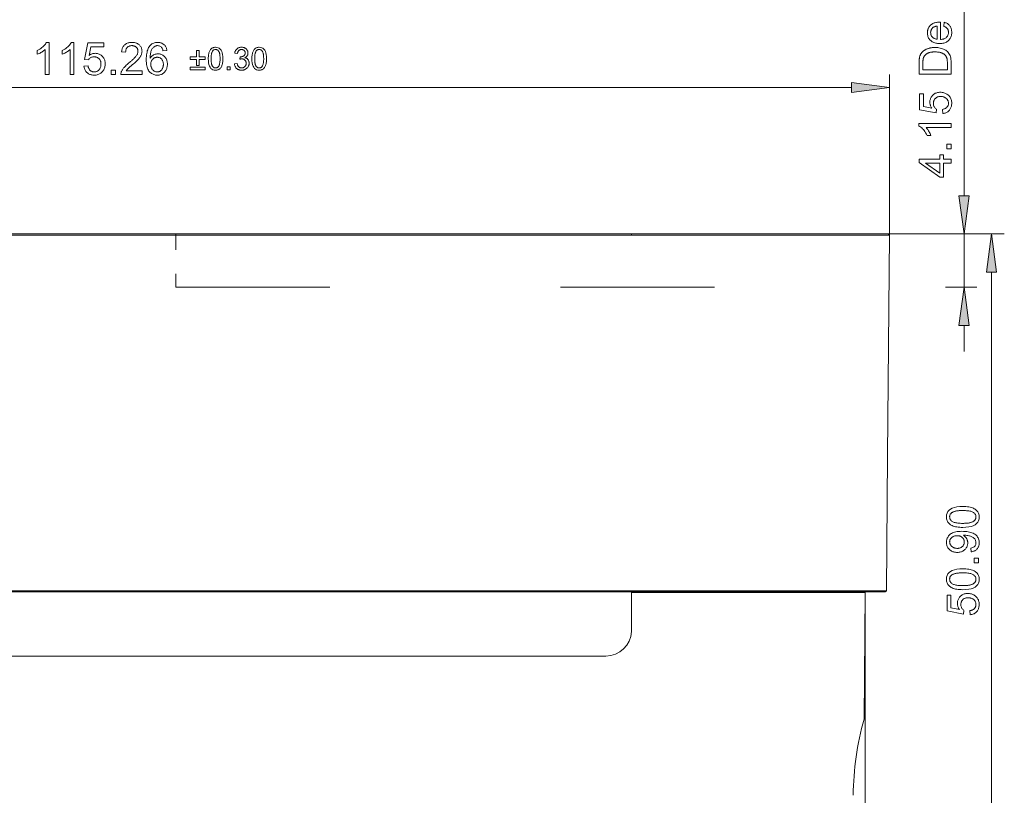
# Model space of a CAD drawing. Extents: x 0 to 841, y 0 to 594.
# Tile 18 of 88: x 299 to 376, y 445 to 505. Entities that reach past the tile are written whole.
import ezdxf

# ---------------------------------------------------------------- set-up
doc = ezdxf.new("R2010")
doc.units = 0
doc.linetypes.add('DASHSPACE', pattern=[30, 12, -18])

msp = doc.modelspace()

# ---------------------------------------------------------------- linework, layer by layer
at = {"color": 7, "lineweight": 13}
for p, q in [((372.884, 491.544), (372.884, 527.348)), ((254.789, 499.986), (364.104, 499.986)), ((346.979, 488.569), (271.946, 488.569)), ((346.979, 488.469), (271.946, 488.469)), ((344.267, 488.569), (322.025, 488.569)), ((375.025, 440.644), (375.025, 485.595)), ((346.967, 460.768), (271.946, 460.768)), ((346.966, 460.669), (271.946, 460.669)), ((365.185, 460.619), (365.185, 328.853)), ((344.967, 455.669), (273.946, 455.669))]:
    msp.add_line(p, q, dxfattribs=at)
at = {"color": 7, "lineweight": 13, "ltscale": 0.312933}
msp.add_line((367.078, 488.469), (367.078, 500.986), dxfattribs=at)
at = {"color": 7, "lineweight": 13, "ltscale": 0.497148}
msp.add_line((301.502, 488.569), (321.388, 488.569), dxfattribs=at)
at = {"color": 7, "lineweight": 13, "ltscale": 0.4413}
msp.add_line((302.62, 488.569), (320.272, 488.569), dxfattribs=at)
at = {"color": 7, "linetype": 'DASHSPACE', "lineweight": 13, "ltscale": 0.10375}
msp.add_line((311.446, 488.569), (311.446, 484.419), dxfattribs=at)
at = {"color": 7, "lineweight": 13, "ltscale": 0.432831}
msp.add_line((334.503, 488.569), (317.189, 488.569), dxfattribs=at)
at = {"color": 7, "lineweight": 13, "ltscale": 0.499994}
msp.add_line((366.979, 488.569), (346.979, 488.569), dxfattribs=at)
at = {"color": 7, "lineweight": 13, "ltscale": 0.002512}
msp.add_line((346.979, 488.469), (346.979, 488.569), dxfattribs=at)
at = {"color": 7, "lineweight": 13, "ltscale": 0.429677}
msp.add_line((367.078, 488.469), (366.928, 471.283), dxfattribs=at)
at = {"color": 7, "lineweight": 13, "ltscale": 0.003526}
msp.add_line((367.078, 488.47), (366.979, 488.57), dxfattribs=at)
at = {"color": 7, "lineweight": 13, "ltscale": 0.003537}
msp.add_line((367.078, 488.469), (366.979, 488.57), dxfattribs=at)
at = {"color": 7, "lineweight": 13, "ltscale": 0.226153}
msp.add_line((366.979, 488.569), (376.025, 488.569), dxfattribs=at)
at = {"color": 7, "lineweight": 13, "ltscale": 0.172624}
msp.add_line((366.979, 488.569), (373.884, 488.569), dxfattribs=at)
at = {"color": 7, "lineweight": 13, "ltscale": 0.000259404}
msp.add_line((367.07, 488.469), (367.08, 488.469), dxfattribs=at)
at = {"color": 7, "lineweight": 13, "ltscale": 0.10375}
msp.add_line((372.884, 484.419), (372.884, 488.569), dxfattribs=at)
at = {"color": 7, "linetype": 'DASHSPACE', "lineweight": 13}
msp.add_line((311.446, 484.419), (372.027, 484.419), dxfattribs=at)
at = {"color": 7, "lineweight": 13, "ltscale": 0.046407}
msp.add_line((372.027, 484.419), (373.884, 484.419), dxfattribs=at)
at = {"color": 7, "lineweight": 13, "ltscale": 0.050642}
msp.add_line((372.884, 479.419), (372.884, 481.445), dxfattribs=at)
at = {"color": 7, "lineweight": 13, "ltscale": 0.262918}
msp.add_line((366.836, 460.766), (366.928, 471.283), dxfattribs=at)
at = {"color": 7, "lineweight": 13, "ltscale": 0.002464}
msp.add_line((346.966, 460.67), (346.967, 460.768), dxfattribs=at)
at = {"color": 7, "lineweight": 13, "ltscale": 0.494276}
msp.add_line((346.966, 460.669), (366.737, 460.669), dxfattribs=at)
at = {"color": 7, "lineweight": 13, "ltscale": 0.455458}
msp.add_line((365.185, 460.619), (346.967, 460.619), dxfattribs=at)
at = {"color": 7, "lineweight": 13, "ltscale": 0.07375}
msp.add_line((346.967, 460.619), (346.967, 457.669), dxfattribs=at)
at = {"color": 7, "lineweight": 13, "ltscale": 0.001252}
msp.add_line((348.117, 460.669), (348.117, 460.619), dxfattribs=at)
at = {"color": 7, "lineweight": 13, "ltscale": 0.00125}
for p, q in [((350.37, 460.619), (350.37, 460.669)), ((364.035, 460.669), (364.035, 460.619))]:
    msp.add_line(p, q, dxfattribs=at)
at = {"color": 7, "lineweight": 13, "ltscale": 0.246553}
msp.add_line((365.185, 460.619), (365.099, 450.758), dxfattribs=at)
at = {"color": 7, "lineweight": 13, "ltscale": 0.003474}
msp.add_line((366.737, 460.669), (366.836, 460.766), dxfattribs=at)
at = {"color": 7, "lineweight": 13, "ltscale": 0.001861}
msp.add_line((346.965, 457.595), (346.967, 457.669), dxfattribs=at)
at = {"color": 7, "lineweight": 13}
for points in [[(371.057, 505.08), (371.057, 503.724), (371.115, 503.729), (371.171, 503.737), (371.224, 503.748), (371.274, 503.761), (371.321, 503.776), (371.366, 503.795), (371.407, 503.816), (371.446, 503.84), (371.482, 503.866), (371.515, 503.896), (371.546, 503.927), (371.572, 503.96), (371.596, 503.994), (371.617, 504.03), (371.634, 504.067), (371.649, 504.106), (371.66, 504.146), (371.668, 504.188), (371.672, 504.232), (371.674, 504.277), (371.673, 504.311), (371.67, 504.345), (371.666, 504.377), (371.659, 504.408), (371.651, 504.438), (371.641, 504.467), (371.628, 504.495), (371.615, 504.522), (371.599, 504.547), (371.581, 504.572), (371.561, 504.595), (371.54, 504.617), (371.517, 504.638), (371.492, 504.658), (371.464, 504.677), (371.435, 504.695), (371.405, 504.711), (371.372, 504.727), (371.337, 504.741), (371.301, 504.754), (371.34, 505.07), (371.395, 505.053), (371.448, 505.034), (371.498, 505.012), (371.545, 504.988), (371.59, 504.961), (371.632, 504.932), (371.672, 504.9), (371.709, 504.865), (371.743, 504.828), (371.775, 504.788), (371.803, 504.746), (371.829, 504.702), (371.852, 504.656), (371.872, 504.608), (371.888, 504.558), (371.902, 504.506), (371.913, 504.452), (371.92, 504.395), (371.925, 504.337), (371.926, 504.277), (371.924, 504.197), (371.916, 504.121), (371.904, 504.048), (371.886, 503.979), (371.864, 503.914), (371.836, 503.852), (371.804, 503.793), (371.766, 503.739), (371.724, 503.687), (371.677, 503.64), (371.625, 503.596), (371.569, 503.557), (371.51, 503.523), (371.447, 503.493), (371.381, 503.468), (371.311, 503.447), (371.237, 503.431), (371.159, 503.42), (371.078, 503.413), (370.994, 503.41), (370.91, 503.413), (370.829, 503.419), (370.751, 503.43), (370.677, 503.446), (370.606, 503.466), (370.538, 503.491), (370.474, 503.519), (370.412, 503.553), (370.354, 503.591), (370.299, 503.633), (370.249, 503.679), (370.204, 503.729), (370.164, 503.783), (370.129, 503.84), (370.1, 503.901), (370.076, 503.965), (370.057, 504.034), (370.044, 504.105), (370.036, 504.181), (370.033, 504.26), (370.034, 504.299), (370.037, 504.338), (370.041, 504.377), (370.047, 504.416), (370.055, 504.454), (370.065, 504.492), (370.076, 504.53), (370.089, 504.567), (370.104, 504.604), (370.12, 504.641), (370.139, 504.677), (370.16, 504.712), (370.184, 504.746), (370.21, 504.779), (370.238, 504.81), (370.269, 504.841), (370.302, 504.87), (370.338, 504.899), (370.376, 504.926), (370.416, 504.952), (370.46, 504.976), (370.509, 504.998), (370.562, 505.017), (370.619, 505.034), (370.681, 505.048), (370.747, 505.059), (370.818, 505.068), (370.893, 505.075), (370.973, 505.079)], [(370.804, 504.764), (370.751, 504.759), (370.7, 504.752), (370.652, 504.741), (370.608, 504.728), (370.567, 504.712), (370.528, 504.694), (370.493, 504.673), (370.461, 504.649), (370.432, 504.622), (370.406, 504.593), (370.383, 504.562), (370.362, 504.531), (370.344, 504.499), (370.328, 504.466), (370.315, 504.433), (370.304, 504.4), (370.295, 504.366), (370.289, 504.331), (370.285, 504.296), (370.284, 504.26), (370.286, 504.217), (370.29, 504.176), (370.297, 504.137), (370.307, 504.099), (370.32, 504.062), (370.336, 504.027), (370.355, 503.994), (370.377, 503.962), (370.402, 503.932), (370.429, 503.903), (370.459, 503.876), (370.49, 503.852), (370.524, 503.83), (370.559, 503.81), (370.595, 503.793), (370.634, 503.778), (370.674, 503.765), (370.716, 503.755), (370.759, 503.747), (370.804, 503.741)], [(301.572, 500.986), (301.265, 500.986), (301.265, 502.942), (301.217, 502.899), (301.167, 502.858), (301.113, 502.817), (301.056, 502.778), (300.996, 502.741), (300.933, 502.704), (300.867, 502.669), (300.797, 502.636), (300.725, 502.603), (300.649, 502.572), (300.649, 502.869), (300.752, 502.921), (300.848, 502.976), (300.937, 503.033), (301.02, 503.092), (301.095, 503.154), (301.164, 503.218), (301.226, 503.284), (301.282, 503.353), (301.331, 503.425), (301.372, 503.498), (301.572, 503.498)], [(303.514, 500.986), (303.207, 500.986), (303.207, 502.942), (303.16, 502.899), (303.109, 502.858), (303.055, 502.817), (302.998, 502.778), (302.938, 502.741), (302.875, 502.704), (302.809, 502.669), (302.74, 502.636), (302.667, 502.603), (302.592, 502.572), (302.592, 502.869), (302.694, 502.921), (302.79, 502.976), (302.88, 503.033), (302.962, 503.092), (303.038, 503.154), (303.107, 503.218), (303.169, 503.284), (303.224, 503.353), (303.273, 503.425), (303.315, 503.498), (303.514, 503.498)], [(304.7, 502.489), (304.745, 502.519), (304.792, 502.545), (304.838, 502.569), (304.885, 502.589), (304.932, 502.607), (304.98, 502.621), (305.028, 502.632), (305.076, 502.639), (305.125, 502.644), (305.174, 502.646), (305.235, 502.644), (305.295, 502.637), (305.354, 502.626), (305.41, 502.61), (305.466, 502.591), (305.519, 502.566), (305.571, 502.538), (305.622, 502.504), (305.67, 502.467), (305.718, 502.425), (305.762, 502.379), (305.801, 502.331), (305.836, 502.279), (305.866, 502.225), (305.892, 502.167), (305.912, 502.107), (305.929, 502.043), (305.94, 501.977), (305.947, 501.908), (305.95, 501.836), (305.947, 501.762), (305.94, 501.691), (305.928, 501.623), (305.912, 501.556), (305.891, 501.492), (305.865, 501.43), (305.834, 501.37), (305.799, 501.312), (305.759, 501.257), (305.714, 501.204), (305.666, 501.154), (305.614, 501.11), (305.56, 501.071), (305.502, 501.037), (305.442, 501.009), (305.379, 500.985), (305.313, 500.967), (305.244, 500.954), (305.172, 500.946), (305.097, 500.944), (305.035, 500.946), (304.975, 500.951), (304.917, 500.96), (304.861, 500.972), (304.806, 500.988), (304.752, 501.007), (304.701, 501.03), (304.651, 501.057), (304.603, 501.087), (304.556, 501.12), (304.513, 501.157), (304.473, 501.198), (304.437, 501.242), (304.405, 501.289), (304.376, 501.339), (304.352, 501.393), (304.332, 501.451), (304.315, 501.511), (304.302, 501.575), (304.294, 501.643), (304.614, 501.667), (304.623, 501.621), (304.633, 501.577), (304.646, 501.535), (304.66, 501.496), (304.676, 501.46), (304.693, 501.426), (304.713, 501.394), (304.734, 501.365), (304.757, 501.338), (304.781, 501.313), (304.808, 501.291), (304.835, 501.271), (304.863, 501.253), (304.893, 501.238), (304.924, 501.225), (304.956, 501.215), (304.99, 501.207), (305.024, 501.201), (305.06, 501.197), (305.097, 501.196), (305.143, 501.198), (305.187, 501.203), (305.229, 501.212), (305.27, 501.224), (305.308, 501.24), (305.345, 501.26), (305.38, 501.283), (305.414, 501.309), (305.446, 501.339), (305.475, 501.373), (305.503, 501.409), (305.528, 501.447), (305.549, 501.486), (305.568, 501.527), (305.584, 501.569), (305.597, 501.614), (305.607, 501.66), (305.615, 501.707), (305.619, 501.756), (305.62, 501.807), (305.619, 501.858), (305.614, 501.907), (305.607, 501.954), (305.597, 501.999), (305.583, 502.042), (305.567, 502.082), (305.548, 502.12), (305.525, 502.156), (305.5, 502.19), (305.472, 502.221), (305.442, 502.25), (305.409, 502.276), (305.375, 502.299), (305.34, 502.318), (305.302, 502.335), (305.263, 502.349), (305.223, 502.359), (305.18, 502.367), (305.136, 502.371), (305.09, 502.373), (305.032, 502.37), (304.977, 502.363), (304.925, 502.351), (304.876, 502.334), (304.829, 502.313), (304.785, 502.286), (304.744, 502.255), (304.705, 502.219), (304.67, 502.178), (304.636, 502.132), (304.347, 502.167), (304.59, 503.452), (305.83, 503.452), (305.83, 503.156), (304.834, 503.156)], [(308.823, 500.986), (307.167, 500.986), (307.169, 501.029), (307.173, 501.071), (307.18, 501.114), (307.191, 501.156), (307.204, 501.199), (307.22, 501.242), (307.239, 501.285), (307.262, 501.328), (307.287, 501.371), (307.315, 501.414), (307.347, 501.459), (307.384, 501.505), (307.426, 501.554), (307.474, 501.605), (307.526, 501.658), (307.584, 501.714), (307.647, 501.771), (307.715, 501.831), (307.788, 501.893), (307.866, 501.957), (307.915, 501.997), (307.963, 502.037), (308.01, 502.077), (308.056, 502.118), (308.1, 502.16), (308.144, 502.201), (308.187, 502.243), (308.228, 502.286), (308.269, 502.329), (308.308, 502.372), (308.345, 502.416), (308.378, 502.459), (308.407, 502.503), (308.432, 502.546), (308.454, 502.59), (308.471, 502.634), (308.485, 502.678), (308.495, 502.722), (308.5, 502.765), (308.502, 502.809), (308.501, 502.847), (308.497, 502.883), (308.49, 502.917), (308.481, 502.95), (308.469, 502.982), (308.454, 503.013), (308.437, 503.042), (308.417, 503.07), (308.394, 503.097), (308.369, 503.122), (308.341, 503.146), (308.312, 503.167), (308.282, 503.185), (308.25, 503.202), (308.217, 503.215), (308.182, 503.226), (308.146, 503.235), (308.109, 503.241), (308.07, 503.245), (308.03, 503.246), (307.989, 503.245), (307.95, 503.241), (307.912, 503.235), (307.876, 503.226), (307.84, 503.214), (307.806, 503.2), (307.774, 503.184), (307.742, 503.165), (307.712, 503.143), (307.684, 503.119), (307.657, 503.092), (307.633, 503.063), (307.612, 503.031), (307.594, 502.997), (307.579, 502.961), (307.566, 502.921), (307.556, 502.88), (307.548, 502.835), (307.544, 502.789), (307.542, 502.74), (307.227, 502.775), (307.235, 502.844), (307.246, 502.909), (307.261, 502.971), (307.281, 503.03), (307.304, 503.085), (307.331, 503.137), (307.361, 503.186), (307.396, 503.232), (307.434, 503.274), (307.477, 503.313), (307.522, 503.348), (307.57, 503.379), (307.62, 503.407), (307.672, 503.431), (307.727, 503.452), (307.784, 503.469), (307.844, 503.482), (307.906, 503.491), (307.97, 503.497), (308.037, 503.498), (308.109, 503.496), (308.178, 503.49), (308.243, 503.48), (308.305, 503.466), (308.364, 503.447), (308.42, 503.425), (308.473, 503.399), (308.522, 503.368), (308.568, 503.333), (308.611, 503.295), (308.65, 503.253), (308.685, 503.21), (308.715, 503.165), (308.742, 503.118), (308.765, 503.07), (308.783, 503.02), (308.798, 502.968), (308.808, 502.915), (308.814, 502.859), (308.816, 502.803), (308.814, 502.754), (308.809, 502.706), (308.801, 502.658), (308.788, 502.609), (308.773, 502.561), (308.754, 502.512), (308.731, 502.463), (308.705, 502.414), (308.676, 502.365), (308.643, 502.316), (308.605, 502.265), (308.56, 502.211), (308.508, 502.153), (308.45, 502.092), (308.384, 502.028), (308.312, 501.96), (308.232, 501.889), (308.146, 501.815), (308.053, 501.738), (307.953, 501.657), (307.901, 501.614), (307.852, 501.572), (307.807, 501.532), (307.766, 501.493), (307.728, 501.455), (307.694, 501.418), (307.663, 501.383), (307.636, 501.348), (307.613, 501.315), (307.593, 501.283), (308.823, 501.283)], [(309.459, 502.276), (309.503, 502.339), (309.551, 502.395), (309.602, 502.444), (309.657, 502.487), (309.715, 502.524), (309.777, 502.554), (309.843, 502.577), (309.912, 502.593), (309.985, 502.603), (310.061, 502.607), (310.122, 502.604), (310.18, 502.597), (310.237, 502.586), (310.292, 502.57), (310.345, 502.55), (310.396, 502.525), (310.446, 502.495), (310.493, 502.461), (310.539, 502.423), (310.583, 502.38), (310.624, 502.333), (310.66, 502.284), (310.692, 502.232), (310.72, 502.178), (310.744, 502.121), (310.763, 502.062), (310.778, 502), (310.789, 501.936), (310.796, 501.869), (310.798, 501.8), (310.796, 501.73), (310.789, 501.662), (310.779, 501.596), (310.764, 501.532), (310.744, 501.47), (310.721, 501.411), (310.693, 501.353), (310.661, 501.298), (310.624, 501.245), (310.584, 501.194), (310.54, 501.146), (310.492, 501.104), (310.443, 501.066), (310.39, 501.034), (310.335, 501.006), (310.276, 500.984), (310.215, 500.966), (310.151, 500.954), (310.085, 500.946), (310.015, 500.944), (309.944, 500.947), (309.875, 500.954), (309.809, 500.968), (309.744, 500.986), (309.682, 501.01), (309.622, 501.04), (309.563, 501.074), (309.508, 501.114), (309.454, 501.159), (309.402, 501.21), (309.354, 501.267), (309.311, 501.333), (309.273, 501.407), (309.24, 501.489), (309.212, 501.579), (309.189, 501.678), (309.172, 501.785), (309.159, 501.901), (309.151, 502.024), (309.149, 502.156), (309.151, 502.287), (309.158, 502.41), (309.169, 502.528), (309.185, 502.638), (309.206, 502.742), (309.231, 502.839), (309.261, 502.93), (309.296, 503.014), (309.335, 503.091), (309.378, 503.162), (309.426, 503.226), (309.478, 503.283), (309.534, 503.333), (309.594, 503.377), (309.659, 503.414), (309.727, 503.445), (309.8, 503.468), (309.877, 503.485), (309.957, 503.495), (310.042, 503.498), (310.098, 503.497), (310.151, 503.492), (310.203, 503.484), (310.253, 503.473), (310.302, 503.459), (310.349, 503.442), (310.394, 503.422), (310.437, 503.398), (310.478, 503.371), (310.518, 503.342), (310.555, 503.309), (310.59, 503.273), (310.621, 503.234), (310.649, 503.192), (310.675, 503.147), (310.697, 503.099), (310.716, 503.047), (310.732, 502.993), (310.745, 502.936), (310.755, 502.876), (310.448, 502.849), (310.429, 502.924), (310.405, 502.992), (310.375, 503.051), (310.34, 503.103), (310.301, 503.147), (310.256, 503.182), (310.206, 503.21), (310.151, 503.23), (310.091, 503.242), (310.025, 503.246), (309.979, 503.244), (309.934, 503.237), (309.89, 503.225), (309.848, 503.209), (309.807, 503.188), (309.767, 503.162), (309.728, 503.132), (309.691, 503.096), (309.656, 503.057), (309.621, 503.012), (309.589, 502.963), (309.56, 502.908), (309.535, 502.848), (309.513, 502.782), (309.494, 502.711), (309.479, 502.635), (309.467, 502.553), (309.459, 502.466), (309.454, 502.374), (309.452, 502.276)], [(313.737, 502.176), (313.259, 502.176), (313.259, 501.697), (313.058, 501.697), (313.058, 502.176), (312.579, 502.176), (312.579, 502.376), (313.058, 502.376), (313.058, 502.855), (313.259, 502.855), (313.259, 502.376), (313.737, 502.376)], [(314.551, 503.12), (314.66, 503.111), (314.757, 503.084), (314.842, 503.039), (314.917, 502.977), (314.979, 502.896), (315.031, 502.798), (315.071, 502.681), (315.099, 502.547), (315.116, 502.395), (315.122, 502.225), (315.12, 502.136), (315.116, 502.053), (315.109, 501.974), (315.098, 501.9), (315.085, 501.83), (315.069, 501.765), (315.05, 501.705), (315.028, 501.649), (315.003, 501.598), (314.975, 501.552), (314.944, 501.51), (314.91, 501.473), (314.875, 501.44), (314.836, 501.411), (314.795, 501.387), (314.751, 501.367), (314.705, 501.351), (314.656, 501.34), (314.605, 501.334), (314.551, 501.332), (314.443, 501.341), (314.346, 501.367), (314.261, 501.412), (314.187, 501.474), (314.124, 501.555), (314.073, 501.653), (314.033, 501.769), (314.005, 501.903), (313.988, 502.055), (313.982, 502.225), (313.983, 502.313), (313.988, 502.396), (313.995, 502.475), (314.006, 502.549), (314.019, 502.619), (314.035, 502.684), (314.054, 502.745), (314.076, 502.801), (314.101, 502.852), (314.129, 502.898), (314.16, 502.94), (314.193, 502.978), (314.229, 503.011), (314.268, 503.04), (314.309, 503.064), (314.352, 503.084), (314.398, 503.1), (314.447, 503.111), (314.498, 503.118)], [(314.551, 501.508), (314.585, 501.51), (314.617, 501.515), (314.648, 501.523), (314.676, 501.535), (314.703, 501.55), (314.729, 501.569), (314.752, 501.59), (314.774, 501.616), (314.794, 501.644), (314.813, 501.676), (314.83, 501.712), (314.845, 501.752), (314.858, 501.796), (314.869, 501.844), (314.879, 501.897), (314.887, 501.954), (314.893, 502.015), (314.898, 502.081), (314.9, 502.151), (314.901, 502.225), (314.901, 502.276), (314.9, 502.326), (314.898, 502.373), (314.895, 502.418), (314.891, 502.461), (314.887, 502.502), (314.882, 502.54), (314.876, 502.576), (314.87, 502.61), (314.862, 502.642), (314.854, 502.671), (314.845, 502.7), (314.835, 502.726), (314.825, 502.751), (314.814, 502.775), (314.802, 502.796), (314.789, 502.817), (314.775, 502.836), (314.761, 502.853), (314.745, 502.869), (314.729, 502.883), (314.712, 502.895), (314.695, 502.907), (314.676, 502.916), (314.657, 502.924), (314.637, 502.931), (314.616, 502.936), (314.595, 502.94), (314.572, 502.942), (314.549, 502.943), (314.515, 502.941), (314.483, 502.936), (314.453, 502.928), (314.424, 502.916), (314.397, 502.9), (314.372, 502.882), (314.349, 502.859), (314.327, 502.834), (314.307, 502.805), (314.289, 502.772), (314.272, 502.736), (314.257, 502.696), (314.244, 502.651), (314.233, 502.603), (314.223, 502.55), (314.216, 502.493), (314.209, 502.432), (314.205, 502.367), (314.202, 502.298), (314.202, 502.225), (314.202, 502.173), (314.203, 502.124), (314.205, 502.077), (314.208, 502.033), (314.211, 501.99), (314.216, 501.95), (314.221, 501.912), (314.227, 501.876), (314.233, 501.842), (314.241, 501.81), (314.249, 501.781), (314.258, 501.752), (314.268, 501.726), (314.279, 501.701), (314.29, 501.677), (314.302, 501.655), (314.315, 501.635), (314.328, 501.616), (314.343, 501.599), (314.358, 501.583), (314.374, 501.569), (314.391, 501.556), (314.408, 501.545), (314.426, 501.535), (314.445, 501.527), (314.465, 501.52), (314.485, 501.515), (314.507, 501.511), (314.529, 501.509)], [(316.837, 502.308), (316.869, 502.301), (316.899, 502.292), (316.928, 502.281), (316.954, 502.268), (316.98, 502.253), (317.004, 502.237), (317.026, 502.218), (317.046, 502.198), (317.065, 502.175), (317.083, 502.151), (317.098, 502.126), (317.112, 502.1), (317.125, 502.074), (317.136, 502.047), (317.145, 502.02), (317.152, 501.992), (317.158, 501.964), (317.162, 501.935), (317.165, 501.907), (317.166, 501.877), (317.164, 501.83), (317.159, 501.785), (317.15, 501.742), (317.138, 501.7), (317.122, 501.66), (317.103, 501.621), (317.08, 501.585), (317.054, 501.55), (317.025, 501.517), (316.992, 501.485), (316.956, 501.456), (316.92, 501.43), (316.882, 501.407), (316.842, 501.387), (316.801, 501.37), (316.759, 501.356), (316.715, 501.345), (316.67, 501.338), (316.624, 501.333), (316.576, 501.332), (316.53, 501.333), (316.487, 501.337), (316.444, 501.344), (316.404, 501.353), (316.365, 501.365), (316.327, 501.38), (316.291, 501.398), (316.257, 501.418), (316.225, 501.441), (316.194, 501.467), (316.165, 501.494), (316.139, 501.524), (316.115, 501.555), (316.094, 501.588), (316.075, 501.623), (316.059, 501.66), (316.045, 501.698), (316.033, 501.738), (316.025, 501.78), (316.018, 501.823), (316.233, 501.853), (316.24, 501.82), (316.248, 501.788), (316.257, 501.757), (316.268, 501.729), (316.279, 501.702), (316.291, 501.677), (316.304, 501.654), (316.319, 501.632), (316.334, 501.612), (316.351, 501.594), (316.368, 501.578), (316.387, 501.563), (316.407, 501.55), (316.428, 501.539), (316.45, 501.53), (316.473, 501.522), (316.497, 501.516), (316.522, 501.512), (316.548, 501.509), (316.576, 501.508), (316.606, 501.509), (316.634, 501.513), (316.662, 501.518), (316.689, 501.525), (316.715, 501.535), (316.74, 501.546), (316.764, 501.56), (316.787, 501.576), (316.809, 501.594), (316.831, 501.614), (316.851, 501.636), (316.868, 501.658), (316.884, 501.682), (316.898, 501.706), (316.909, 501.731), (316.918, 501.758), (316.926, 501.785), (316.931, 501.813), (316.934, 501.842), (316.935, 501.872), (316.934, 501.901), (316.931, 501.929), (316.927, 501.956), (316.92, 501.982), (316.911, 502.007), (316.901, 502.031), (316.889, 502.053), (316.874, 502.075), (316.858, 502.096), (316.84, 502.116), (316.821, 502.134), (316.8, 502.151), (316.778, 502.165), (316.755, 502.178), (316.731, 502.188), (316.706, 502.197), (316.679, 502.204), (316.651, 502.209), (316.623, 502.212), (316.593, 502.213), (316.58, 502.212), (316.567, 502.212), (316.553, 502.211), (316.539, 502.209), (316.524, 502.207), (316.508, 502.204), (316.492, 502.201), (316.476, 502.198), (316.459, 502.194), (316.441, 502.19), (316.466, 502.379), (316.483, 502.379), (316.499, 502.379), (316.514, 502.379), (316.529, 502.38), (316.543, 502.381), (316.556, 502.382), (316.569, 502.383), (316.581, 502.384), (316.592, 502.385), (316.602, 502.387), (316.612, 502.389), (316.623, 502.391), (316.633, 502.394), (316.644, 502.397), (316.655, 502.401), (316.667, 502.405), (316.678, 502.41), (316.69, 502.416), (316.702, 502.421), (316.714, 502.427), (316.727, 502.434), (316.738, 502.441), (316.75, 502.449), (316.761, 502.458), (316.771, 502.467), (316.781, 502.476), (316.791, 502.486), (316.8, 502.497), (316.809, 502.508), (316.817, 502.52), (316.825, 502.532), (316.832, 502.545), (316.838, 502.559), (316.843, 502.573), (316.847, 502.588), (316.851, 502.603), (316.854, 502.619), (316.856, 502.635), (316.857, 502.652), (316.858, 502.67), (316.857, 502.695), (316.854, 502.719), (316.85, 502.743), (316.844, 502.765), (316.836, 502.785), (316.826, 502.805), (316.815, 502.823), (316.802, 502.841), (316.788, 502.857), (316.771, 502.872), (316.753, 502.885), (316.735, 502.897), (316.717, 502.908), (316.698, 502.917), (316.678, 502.925), (316.658, 502.932), (316.637, 502.937), (316.615, 502.94), (316.594, 502.942), (316.571, 502.943), (316.546, 502.942), (316.521, 502.94), (316.497, 502.936), (316.475, 502.93), (316.453, 502.923), (316.432, 502.914), (316.413, 502.903), (316.394, 502.89), (316.376, 502.876), (316.359, 502.861), (316.343, 502.844), (316.329, 502.825), (316.316, 502.805), (316.303, 502.784), (316.293, 502.761), (316.283, 502.737), (316.274, 502.711), (316.267, 502.684), (316.261, 502.655), (316.256, 502.626), (316.041, 502.665), (316.05, 502.709), (316.062, 502.752), (316.075, 502.792), (316.091, 502.829), (316.108, 502.864), (316.128, 502.897), (316.149, 502.928), (316.173, 502.956), (316.198, 502.983), (316.226, 503.006), (316.255, 503.028), (316.285, 503.047), (316.316, 503.064), (316.349, 503.079), (316.382, 503.091), (316.417, 503.102), (316.452, 503.11), (316.489, 503.115), (316.527, 503.119), (316.566, 503.12), (316.609, 503.118), (316.651, 503.115), (316.691, 503.108), (316.73, 503.099), (316.767, 503.087), (316.802, 503.072), (316.837, 503.055), (316.87, 503.035), (316.901, 503.013), (316.931, 502.988), (316.959, 502.961), (316.984, 502.933), (317.006, 502.903), (317.025, 502.873), (317.041, 502.841), (317.054, 502.808), (317.064, 502.774), (317.071, 502.739), (317.076, 502.703), (317.077, 502.665), (317.075, 502.617), (317.068, 502.573), (317.056, 502.531), (317.039, 502.491), (317.017, 502.455), (316.991, 502.421), (316.96, 502.39), (316.924, 502.361), (316.883, 502.336), (316.837, 502.313)], [(317.95, 503.12), (318.058, 503.111), (318.155, 503.084), (318.241, 503.039), (318.315, 502.977), (318.378, 502.896), (318.429, 502.798), (318.469, 502.681), (318.498, 502.547), (318.515, 502.395), (318.52, 502.225), (318.519, 502.136), (318.515, 502.053), (318.507, 501.974), (318.497, 501.9), (318.484, 501.83), (318.467, 501.765), (318.448, 501.705), (318.426, 501.649), (318.401, 501.598), (318.373, 501.552), (318.342, 501.51), (318.309, 501.473), (318.273, 501.44), (318.235, 501.411), (318.194, 501.387), (318.15, 501.367), (318.104, 501.351), (318.055, 501.34), (318.004, 501.334), (317.95, 501.332), (317.842, 501.341), (317.745, 501.367), (317.659, 501.412), (317.585, 501.474), (317.523, 501.555), (317.472, 501.653), (317.432, 501.769), (317.403, 501.903), (317.386, 502.055), (317.38, 502.225), (317.382, 502.313), (317.386, 502.396), (317.394, 502.475), (317.404, 502.549), (317.417, 502.619), (317.434, 502.684), (317.453, 502.745), (317.475, 502.801), (317.5, 502.852), (317.528, 502.898), (317.559, 502.94), (317.592, 502.978), (317.628, 503.011), (317.666, 503.04), (317.707, 503.064), (317.751, 503.084), (317.797, 503.1), (317.845, 503.111), (317.896, 503.118)], [(317.95, 501.508), (317.984, 501.51), (318.016, 501.515), (318.046, 501.523), (318.075, 501.535), (318.102, 501.55), (318.127, 501.569), (318.151, 501.59), (318.173, 501.616), (318.193, 501.644), (318.211, 501.676), (318.228, 501.712), (318.243, 501.752), (318.256, 501.796), (318.268, 501.844), (318.278, 501.897), (318.285, 501.954), (318.292, 502.015), (318.296, 502.081), (318.299, 502.151), (318.3, 502.225), (318.299, 502.276), (318.298, 502.326), (318.296, 502.373), (318.293, 502.418), (318.29, 502.461), (318.286, 502.502), (318.281, 502.54), (318.275, 502.576), (318.268, 502.61), (318.261, 502.642), (318.253, 502.671), (318.244, 502.7), (318.234, 502.726), (318.224, 502.751), (318.212, 502.775), (318.2, 502.796), (318.187, 502.817), (318.174, 502.836), (318.159, 502.853), (318.144, 502.869), (318.128, 502.883), (318.111, 502.895), (318.093, 502.907), (318.075, 502.916), (318.056, 502.924), (318.036, 502.931), (318.015, 502.936), (317.993, 502.94), (317.971, 502.942), (317.947, 502.943), (317.914, 502.941), (317.882, 502.936), (317.851, 502.928), (317.823, 502.916), (317.796, 502.9), (317.771, 502.882), (317.747, 502.859), (317.726, 502.834), (317.706, 502.805), (317.687, 502.772), (317.671, 502.736), (317.656, 502.696), (317.643, 502.651), (317.631, 502.603), (317.622, 502.55), (317.614, 502.493), (317.608, 502.432), (317.604, 502.367), (317.601, 502.298), (317.6, 502.225), (317.6, 502.173), (317.602, 502.124), (317.604, 502.077), (317.606, 502.033), (317.61, 501.99), (317.614, 501.95), (317.619, 501.912), (317.625, 501.876), (317.632, 501.842), (317.639, 501.81), (317.648, 501.781), (317.657, 501.752), (317.667, 501.726), (317.677, 501.701), (317.688, 501.677), (317.701, 501.655), (317.713, 501.635), (317.727, 501.616), (317.741, 501.599), (317.756, 501.583), (317.772, 501.569), (317.789, 501.556), (317.806, 501.545), (317.825, 501.535), (317.844, 501.527), (317.863, 501.52), (317.884, 501.515), (317.905, 501.511), (317.927, 501.509)], [(369.384, 501.032), (369.384, 501.894), (369.384, 501.939), (369.385, 501.983), (369.386, 502.025), (369.387, 502.066), (369.389, 502.105), (369.392, 502.144), (369.395, 502.181), (369.398, 502.217), (369.402, 502.252), (369.407, 502.285), (369.412, 502.318), (369.419, 502.35), (369.427, 502.382), (369.436, 502.414), (369.446, 502.445), (369.458, 502.476), (369.472, 502.507), (369.486, 502.538), (369.502, 502.568), (369.519, 502.598), (369.538, 502.627), (369.558, 502.656), (369.579, 502.684), (369.602, 502.711), (369.626, 502.738), (369.651, 502.763), (369.678, 502.788), (369.706, 502.813), (369.735, 502.836), (369.766, 502.859), (369.798, 502.881), (369.83, 502.902), (369.864, 502.921), (369.899, 502.94), (369.934, 502.959), (369.971, 502.976), (370.008, 502.992), (370.047, 503.007), (370.086, 503.021), (370.126, 503.034), (370.168, 503.047), (370.211, 503.057), (370.256, 503.067), (370.303, 503.075), (370.352, 503.082), (370.402, 503.088), (370.454, 503.093), (370.508, 503.096), (370.563, 503.098), (370.62, 503.098), (370.729, 503.096), (370.833, 503.088), (370.934, 503.075), (371.031, 503.056), (371.123, 503.033), (371.212, 503.004), (371.297, 502.97), (371.378, 502.93), (371.455, 502.886), (371.528, 502.836), (371.596, 502.779), (371.656, 502.716), (371.71, 502.644), (371.756, 502.565), (371.795, 502.478), (371.827, 502.384), (371.852, 502.283), (371.87, 502.173), (371.88, 502.056), (371.884, 501.932), (371.884, 501.032)], [(371.587, 501.362), (371.587, 501.898), (371.587, 501.93), (371.586, 501.962), (371.585, 501.993), (371.584, 502.023), (371.582, 502.053), (371.58, 502.082), (371.577, 502.11), (371.574, 502.137), (371.57, 502.164), (371.567, 502.19), (371.562, 502.216), (371.556, 502.242), (371.548, 502.268), (371.539, 502.294), (371.529, 502.32), (371.517, 502.346), (371.504, 502.372), (371.489, 502.398), (371.473, 502.425), (371.456, 502.451), (371.436, 502.477), (371.415, 502.502), (371.391, 502.526), (371.365, 502.55), (371.336, 502.572), (371.305, 502.594), (371.272, 502.614), (371.237, 502.634), (371.199, 502.652), (371.159, 502.67), (371.116, 502.687), (371.071, 502.702), (371.023, 502.715), (370.973, 502.726), (370.919, 502.736), (370.863, 502.743), (370.805, 502.749), (370.744, 502.754), (370.68, 502.756), (370.613, 502.757), (370.576, 502.757), (370.539, 502.756), (370.503, 502.754), (370.467, 502.752), (370.432, 502.749), (370.397, 502.745), (370.363, 502.741), (370.329, 502.736), (370.296, 502.73), (370.263, 502.724), (370.231, 502.717), (370.199, 502.708), (370.168, 502.699), (370.137, 502.688), (370.107, 502.677), (370.078, 502.664), (370.049, 502.65), (370.021, 502.635), (369.993, 502.619), (369.966, 502.601), (369.94, 502.583), (369.915, 502.564), (369.892, 502.545), (369.87, 502.525), (369.85, 502.505), (369.831, 502.484), (369.814, 502.463), (369.798, 502.441), (369.783, 502.419), (369.77, 502.396), (369.758, 502.373), (369.747, 502.35), (369.737, 502.327), (369.728, 502.304), (369.72, 502.281), (369.713, 502.259), (369.707, 502.236), (369.702, 502.214), (369.697, 502.192), (369.694, 502.17), (369.691, 502.147), (369.689, 502.123), (369.687, 502.098), (369.685, 502.072), (369.684, 502.044), (369.683, 502.015), (369.682, 501.985), (369.681, 501.954), (369.681, 501.921), (369.68, 501.888), (369.68, 501.362)], [(310.008, 501.196), (310.05, 501.198), (310.09, 501.203), (310.128, 501.212), (310.165, 501.224), (310.2, 501.239), (310.233, 501.258), (310.265, 501.28), (310.295, 501.305), (310.324, 501.334), (310.351, 501.367), (310.376, 501.402), (310.398, 501.438), (310.418, 501.476), (310.435, 501.515), (310.449, 501.555), (310.461, 501.597), (310.47, 501.641), (310.477, 501.685), (310.481, 501.732), (310.482, 501.779), (310.481, 501.827), (310.477, 501.873), (310.47, 501.917), (310.461, 501.96), (310.449, 502.001), (310.435, 502.04), (310.418, 502.078), (310.398, 502.113), (310.376, 502.148), (310.351, 502.18), (310.324, 502.21), (310.295, 502.237), (310.264, 502.261), (310.231, 502.282), (310.197, 502.299), (310.161, 502.313), (310.123, 502.325), (310.083, 502.332), (310.041, 502.337), (309.998, 502.339), (309.958, 502.337), (309.919, 502.333), (309.881, 502.325), (309.845, 502.315), (309.809, 502.301), (309.775, 502.285), (309.741, 502.266), (309.709, 502.243), (309.678, 502.218), (309.648, 502.19), (309.621, 502.159), (309.596, 502.126), (309.574, 502.092), (309.555, 502.055), (309.538, 502.017), (309.525, 501.976), (309.515, 501.934), (309.508, 501.89), (309.503, 501.844), (309.502, 501.797), (309.503, 501.747), (309.507, 501.7), (309.515, 501.654), (309.525, 501.609), (309.538, 501.566), (309.554, 501.524), (309.572, 501.484), (309.594, 501.445), (309.618, 501.408), (309.646, 501.372), (309.675, 501.339), (309.706, 501.309), (309.739, 501.282), (309.773, 501.259), (309.808, 501.24), (309.845, 501.224), (309.884, 501.212), (309.924, 501.203), (309.965, 501.198)], [(306.749, 500.986), (306.4, 500.986), (306.4, 501.336), (306.749, 501.336)], [(313.737, 501.361), (312.579, 501.361), (312.579, 501.562), (313.737, 501.562)], [(315.694, 501.361), (315.449, 501.361), (315.449, 501.606), (315.694, 501.606)], [(364.104, 499.595), (367.078, 499.986), (364.104, 500.378)], [(370.381, 498.362), (370.352, 498.408), (370.325, 498.454), (370.301, 498.501), (370.281, 498.548), (370.264, 498.595), (370.25, 498.642), (370.239, 498.69), (370.231, 498.739), (370.226, 498.787), (370.224, 498.836), (370.227, 498.898), (370.233, 498.958), (370.244, 499.016), (370.26, 499.073), (370.28, 499.128), (370.304, 499.182), (370.333, 499.234), (370.366, 499.284), (370.403, 499.333), (370.445, 499.38), (370.491, 499.424), (370.54, 499.464), (370.591, 499.498), (370.646, 499.529), (370.703, 499.554), (370.763, 499.575), (370.827, 499.591), (370.893, 499.603), (370.962, 499.61), (371.034, 499.612), (371.108, 499.61), (371.179, 499.603), (371.247, 499.591), (371.314, 499.574), (371.378, 499.553), (371.44, 499.527), (371.5, 499.497), (371.558, 499.461), (371.613, 499.421), (371.666, 499.377), (371.716, 499.328), (371.76, 499.277), (371.799, 499.222), (371.833, 499.165), (371.861, 499.105), (371.885, 499.041), (371.903, 498.975), (371.916, 498.906), (371.924, 498.834), (371.926, 498.759), (371.925, 498.698), (371.919, 498.638), (371.91, 498.58), (371.898, 498.523), (371.882, 498.468), (371.863, 498.415), (371.84, 498.363), (371.813, 498.314), (371.783, 498.265), (371.75, 498.219), (371.713, 498.175), (371.672, 498.135), (371.629, 498.099), (371.582, 498.067), (371.531, 498.039), (371.477, 498.015), (371.42, 497.994), (371.359, 497.978), (371.295, 497.965), (371.227, 497.956), (371.203, 498.277), (371.25, 498.285), (371.293, 498.296), (371.335, 498.308), (371.374, 498.322), (371.41, 498.338), (371.444, 498.356), (371.476, 498.375), (371.506, 498.396), (371.533, 498.419), (371.557, 498.444), (371.579, 498.47), (371.599, 498.497), (371.617, 498.526), (371.632, 498.556), (371.645, 498.587), (371.655, 498.619), (371.663, 498.652), (371.669, 498.687), (371.673, 498.722), (371.674, 498.759), (371.672, 498.805), (371.667, 498.849), (371.658, 498.892), (371.646, 498.932), (371.63, 498.971), (371.61, 499.008), (371.587, 499.043), (371.561, 499.076), (371.531, 499.108), (371.497, 499.138), (371.461, 499.165), (371.424, 499.19), (371.384, 499.212), (371.343, 499.231), (371.301, 499.247), (371.257, 499.26), (371.211, 499.27), (371.163, 499.277), (371.114, 499.281), (371.063, 499.283), (371.012, 499.281), (370.963, 499.277), (370.916, 499.27), (370.871, 499.259), (370.829, 499.246), (370.788, 499.229), (370.75, 499.21), (370.714, 499.188), (370.681, 499.163), (370.649, 499.135), (370.62, 499.104), (370.594, 499.072), (370.572, 499.038), (370.552, 499.002), (370.535, 498.965), (370.522, 498.926), (370.511, 498.885), (370.503, 498.843), (370.499, 498.798), (370.497, 498.753), (370.5, 498.695), (370.507, 498.64), (370.519, 498.588), (370.536, 498.538), (370.557, 498.492), (370.584, 498.448), (370.615, 498.406), (370.651, 498.368), (370.692, 498.332), (370.738, 498.299), (370.704, 498.009), (369.418, 498.253), (369.418, 499.493), (369.715, 499.493), (369.715, 498.497)], [(371.884, 497.177), (371.884, 496.87), (369.928, 496.87), (369.971, 496.822), (370.012, 496.772), (370.053, 496.718), (370.092, 496.661), (370.129, 496.601), (370.166, 496.538), (370.201, 496.471), (370.234, 496.402), (370.267, 496.33), (370.298, 496.254), (370.001, 496.254), (369.949, 496.357), (369.895, 496.453), (369.838, 496.542), (369.778, 496.624), (369.717, 496.7), (369.653, 496.769), (369.586, 496.831), (369.517, 496.887), (369.446, 496.935), (369.372, 496.977), (369.372, 497.177)], [(371.884, 495.557), (371.884, 495.207), (371.534, 495.207), (371.534, 495.557)], [(371.287, 494.735), (371.287, 494.397), (371.884, 494.397), (371.884, 494.09), (371.287, 494.09), (371.287, 493.007), (371.004, 493.007), (369.384, 494.145), (369.384, 494.397), (371.004, 494.397), (371.004, 494.735)], [(371.004, 494.09), (369.875, 494.09), (369.875, 494.083), (371.004, 493.307)], [(372.492, 491.544), (372.884, 488.569), (373.275, 491.544)], [(375.416, 485.595), (375.025, 488.569), (374.633, 485.595)], [(373.275, 481.445), (372.884, 484.419), (372.492, 481.445)], [(371.513, 466.517), (371.526, 466.672), (371.564, 466.811), (371.628, 466.933), (371.718, 467.039), (371.833, 467.129), (371.973, 467.202), (372.14, 467.259), (372.331, 467.3), (372.549, 467.324), (372.792, 467.332), (372.918, 467.33), (373.037, 467.324), (373.15, 467.313), (373.256, 467.299), (373.355, 467.28), (373.448, 467.257), (373.534, 467.229), (373.614, 467.198), (373.687, 467.162), (373.753, 467.122), (373.813, 467.078), (373.866, 467.03), (373.913, 466.979), (373.954, 466.924), (373.989, 466.865), (374.017, 466.803), (374.039, 466.737), (374.055, 466.667), (374.064, 466.594), (374.068, 466.517), (374.055, 466.363), (374.016, 466.224), (373.953, 466.102), (373.863, 465.997), (373.749, 465.907), (373.608, 465.834), (373.442, 465.777), (373.251, 465.736), (373.034, 465.712), (372.792, 465.704), (372.666, 465.706), (372.547, 465.712), (372.434, 465.723), (372.328, 465.737), (372.228, 465.756), (372.135, 465.78), (372.049, 465.807), (371.969, 465.839), (371.896, 465.874), (371.829, 465.914), (371.769, 465.958), (371.715, 466.006), (371.668, 466.057), (371.627, 466.112), (371.592, 466.17), (371.564, 466.232), (371.541, 466.298), (371.526, 466.368), (371.516, 466.441)], [(373.815, 466.517), (373.813, 466.565), (373.806, 466.611), (373.794, 466.655), (373.777, 466.696), (373.755, 466.734), (373.729, 466.77), (373.698, 466.804), (373.662, 466.835), (373.621, 466.864), (373.576, 466.891), (373.525, 466.915), (373.467, 466.936), (373.404, 466.955), (373.335, 466.971), (373.26, 466.985), (373.178, 466.997), (373.091, 467.005), (372.997, 467.012), (372.898, 467.016), (372.792, 467.017), (372.718, 467.016), (372.647, 467.015), (372.579, 467.012), (372.515, 467.008), (372.454, 467.003), (372.396, 466.997), (372.341, 466.99), (372.289, 466.981), (372.241, 466.972), (372.196, 466.961), (372.154, 466.95), (372.113, 466.937), (372.075, 466.923), (372.04, 466.908), (372.006, 466.892), (371.975, 466.875), (371.946, 466.856), (371.919, 466.837), (371.894, 466.816), (371.872, 466.794), (371.852, 466.771), (371.834, 466.747), (371.818, 466.722), (371.804, 466.696), (371.792, 466.668), (371.782, 466.64), (371.775, 466.61), (371.77, 466.579), (371.766, 466.547), (371.765, 466.514), (371.768, 466.466), (371.775, 466.42), (371.787, 466.376), (371.804, 466.336), (371.826, 466.297), (371.853, 466.261), (371.885, 466.228), (371.921, 466.197), (371.963, 466.168), (372.009, 466.142), (372.061, 466.118), (372.119, 466.097), (372.182, 466.079), (372.251, 466.062), (372.327, 466.049), (372.408, 466.037), (372.495, 466.029), (372.588, 466.023), (372.687, 466.019), (372.792, 466.018), (372.865, 466.018), (372.935, 466.02), (373.002, 466.023), (373.066, 466.027), (373.127, 466.032), (373.184, 466.038), (373.239, 466.045), (373.29, 466.054), (373.338, 466.063), (373.384, 466.074), (373.426, 466.086), (373.467, 466.099), (373.505, 466.112), (373.54, 466.128), (373.574, 466.144), (373.605, 466.161), (373.635, 466.179), (373.661, 466.199), (373.686, 466.219), (373.709, 466.241), (373.729, 466.264), (373.747, 466.287), (373.763, 466.312), (373.777, 466.338), (373.788, 466.365), (373.798, 466.394), (373.806, 466.423), (373.811, 466.453), (373.814, 466.485)], [(372.848, 465.085), (372.877, 465.066), (372.905, 465.046), (372.931, 465.024), (372.957, 465.002), (372.981, 464.978), (373.004, 464.952), (373.026, 464.925), (373.047, 464.897), (373.067, 464.867), (373.085, 464.837), (373.102, 464.805), (373.118, 464.772), (373.131, 464.74), (373.143, 464.706), (373.153, 464.672), (373.161, 464.638), (373.167, 464.603), (373.172, 464.567), (373.175, 464.531), (373.176, 464.495), (373.173, 464.434), (373.167, 464.375), (373.155, 464.318), (373.139, 464.263), (373.119, 464.209), (373.094, 464.158), (373.065, 464.108), (373.031, 464.06), (372.993, 464.014), (372.95, 463.97), (372.903, 463.929), (372.854, 463.893), (372.802, 463.86), (372.747, 463.832), (372.689, 463.809), (372.628, 463.789), (372.565, 463.774), (372.499, 463.763), (372.43, 463.757), (372.359, 463.755), (372.286, 463.757), (372.215, 463.763), (372.148, 463.774), (372.083, 463.79), (372.021, 463.81), (371.961, 463.834), (371.904, 463.862), (371.85, 463.895), (371.799, 463.933), (371.75, 463.975), (371.705, 464.02), (371.665, 464.068), (371.629, 464.118), (371.598, 464.171), (371.572, 464.226), (371.551, 464.284), (371.534, 464.344), (371.522, 464.407), (371.515, 464.473), (371.513, 464.541), (371.516, 464.609), (371.524, 464.676), (371.537, 464.741), (371.556, 464.804), (371.581, 464.865), (371.611, 464.924), (371.646, 464.982), (371.686, 465.037), (371.733, 465.091), (371.784, 465.143), (371.842, 465.191), (371.908, 465.234), (371.982, 465.272), (372.064, 465.305), (372.154, 465.333), (372.252, 465.356), (372.358, 465.374), (372.471, 465.387), (372.593, 465.394), (372.722, 465.397), (372.854, 465.394), (372.979, 465.388), (373.097, 465.376), (373.209, 465.36), (373.313, 465.339), (373.411, 465.313), (373.502, 465.283), (373.586, 465.248), (373.663, 465.209), (373.733, 465.165), (373.797, 465.116), (373.854, 465.064), (373.904, 465.008), (373.947, 464.947), (373.984, 464.883), (374.014, 464.815), (374.037, 464.742), (374.054, 464.666), (374.064, 464.586), (374.068, 464.501), (374.066, 464.446), (374.061, 464.393), (374.054, 464.341), (374.043, 464.291), (374.029, 464.243), (374.012, 464.197), (373.992, 464.153), (373.969, 464.11), (373.943, 464.07), (373.913, 464.031), (373.881, 463.994), (373.845, 463.961), (373.806, 463.931), (373.764, 463.903), (373.719, 463.879), (373.671, 463.857), (373.619, 463.839), (373.564, 463.823), (373.506, 463.81), (373.445, 463.801), (373.421, 464.094), (373.496, 464.111), (373.563, 464.133), (373.622, 464.161), (373.673, 464.194), (373.717, 464.232), (373.752, 464.277), (373.78, 464.326), (373.799, 464.382), (373.811, 464.442), (373.815, 464.508), (373.813, 464.564), (373.805, 464.616), (373.792, 464.666), (373.774, 464.714), (373.751, 464.758), (373.722, 464.8), (373.689, 464.839), (373.65, 464.876), (373.606, 464.91), (373.557, 464.941), (373.503, 464.97), (373.446, 464.996), (373.384, 465.018), (373.319, 465.038), (373.25, 465.054), (373.178, 465.068), (373.101, 465.078), (373.021, 465.086), (372.936, 465.09), (372.848, 465.092)], [(372.908, 464.568), (372.906, 464.612), (372.902, 464.654), (372.894, 464.695), (372.882, 464.733), (372.868, 464.77), (372.85, 464.805), (372.83, 464.838), (372.806, 464.869), (372.779, 464.898), (372.748, 464.925), (372.716, 464.95), (372.681, 464.973), (372.645, 464.993), (372.607, 465.01), (372.568, 465.024), (372.527, 465.036), (372.484, 465.046), (372.439, 465.052), (372.393, 465.056), (372.345, 465.057), (372.296, 465.056), (372.249, 465.052), (372.204, 465.045), (372.16, 465.036), (372.118, 465.024), (372.078, 465.009), (372.039, 464.991), (372.001, 464.971), (371.966, 464.948), (371.932, 464.922), (371.9, 464.894), (371.872, 464.865), (371.847, 464.834), (371.825, 464.801), (371.807, 464.767), (371.792, 464.732), (371.78, 464.695), (371.772, 464.656), (371.767, 464.616), (371.765, 464.575), (371.767, 464.533), (371.772, 464.492), (371.781, 464.453), (371.794, 464.415), (371.809, 464.378), (371.829, 464.343), (371.852, 464.309), (371.878, 464.276), (371.908, 464.245), (371.942, 464.215), (371.978, 464.187), (372.015, 464.162), (372.054, 464.14), (372.095, 464.121), (372.137, 464.105), (372.18, 464.092), (372.225, 464.082), (372.272, 464.074), (372.32, 464.07), (372.369, 464.068), (372.416, 464.07), (372.46, 464.074), (372.503, 464.081), (372.545, 464.091), (372.585, 464.104), (372.622, 464.12), (372.659, 464.139), (372.693, 464.161), (372.726, 464.185), (372.757, 464.212), (372.786, 464.242), (372.811, 464.273), (372.834, 464.305), (372.854, 464.339), (372.87, 464.373), (372.884, 464.41), (372.894, 464.447), (372.902, 464.486), (372.906, 464.526)], [(374.025, 463.294), (374.025, 462.945), (373.675, 462.945), (373.675, 463.294)], [(371.513, 461.662), (371.526, 461.817), (371.564, 461.956), (371.628, 462.078), (371.718, 462.184), (371.833, 462.273), (371.973, 462.347), (372.14, 462.404), (372.331, 462.445), (372.549, 462.469), (372.792, 462.477), (372.918, 462.475), (373.037, 462.469), (373.15, 462.458), (373.256, 462.444), (373.355, 462.425), (373.448, 462.401), (373.534, 462.374), (373.614, 462.342), (373.687, 462.307), (373.753, 462.267), (373.813, 462.223), (373.866, 462.175), (373.913, 462.124), (373.954, 462.069), (373.989, 462.01), (374.017, 461.948), (374.039, 461.882), (374.055, 461.812), (374.064, 461.739), (374.068, 461.662), (374.055, 461.508), (374.016, 461.369), (373.953, 461.247), (373.863, 461.142), (373.749, 461.052), (373.608, 460.979), (373.442, 460.922), (373.251, 460.881), (373.034, 460.857), (372.792, 460.849), (372.666, 460.851), (372.547, 460.857), (372.434, 460.868), (372.328, 460.882), (372.228, 460.901), (372.135, 460.925), (372.049, 460.952), (371.969, 460.983), (371.896, 461.019), (371.829, 461.059), (371.769, 461.103), (371.715, 461.151), (371.668, 461.202), (371.627, 461.257), (371.592, 461.315), (371.564, 461.377), (371.541, 461.443), (371.526, 461.513), (371.516, 461.586)], [(373.815, 461.662), (373.813, 461.71), (373.806, 461.756), (373.794, 461.8), (373.777, 461.841), (373.755, 461.879), (373.729, 461.915), (373.698, 461.949), (373.662, 461.98), (373.621, 462.009), (373.576, 462.036), (373.525, 462.06), (373.467, 462.081), (373.404, 462.1), (373.335, 462.116), (373.26, 462.13), (373.178, 462.142), (373.091, 462.15), (372.997, 462.157), (372.898, 462.161), (372.792, 462.162), (372.718, 462.161), (372.647, 462.16), (372.579, 462.157), (372.515, 462.153), (372.454, 462.148), (372.396, 462.142), (372.341, 462.135), (372.289, 462.126), (372.241, 462.117), (372.196, 462.106), (372.154, 462.095), (372.113, 462.082), (372.075, 462.068), (372.04, 462.053), (372.006, 462.037), (371.975, 462.02), (371.946, 462.001), (371.919, 461.982), (371.894, 461.961), (371.872, 461.939), (371.852, 461.916), (371.834, 461.892), (371.818, 461.867), (371.804, 461.841), (371.792, 461.813), (371.782, 461.785), (371.775, 461.755), (371.77, 461.724), (371.766, 461.692), (371.765, 461.659), (371.768, 461.611), (371.775, 461.565), (371.787, 461.521), (371.804, 461.481), (371.826, 461.442), (371.853, 461.406), (371.885, 461.373), (371.921, 461.342), (371.963, 461.313), (372.009, 461.287), (372.061, 461.263), (372.119, 461.242), (372.182, 461.223), (372.251, 461.207), (372.327, 461.194), (372.408, 461.182), (372.495, 461.174), (372.588, 461.167), (372.687, 461.164), (372.792, 461.162), (372.865, 461.163), (372.935, 461.165), (373.002, 461.168), (373.066, 461.171), (373.127, 461.177), (373.184, 461.183), (373.239, 461.19), (373.29, 461.199), (373.338, 461.208), (373.384, 461.219), (373.426, 461.231), (373.467, 461.243), (373.505, 461.257), (373.54, 461.273), (373.574, 461.289), (373.605, 461.306), (373.635, 461.324), (373.661, 461.344), (373.686, 461.364), (373.709, 461.386), (373.729, 461.409), (373.747, 461.432), (373.763, 461.457), (373.777, 461.483), (373.788, 461.51), (373.798, 461.539), (373.806, 461.568), (373.811, 461.598), (373.814, 461.63)], [(372.522, 459.302), (372.493, 459.348), (372.466, 459.394), (372.442, 459.441), (372.422, 459.488), (372.405, 459.535), (372.391, 459.582), (372.38, 459.63), (372.372, 459.679), (372.367, 459.727), (372.366, 459.776), (372.368, 459.838), (372.374, 459.898), (372.385, 459.956), (372.401, 460.013), (372.421, 460.068), (372.445, 460.122), (372.474, 460.174), (372.507, 460.224), (372.544, 460.273), (372.586, 460.32), (372.632, 460.364), (372.681, 460.404), (372.732, 460.438), (372.787, 460.469), (372.844, 460.494), (372.905, 460.515), (372.968, 460.531), (373.034, 460.543), (373.103, 460.55), (373.176, 460.552), (373.249, 460.55), (373.32, 460.543), (373.389, 460.531), (373.455, 460.514), (373.519, 460.493), (373.582, 460.467), (373.641, 460.437), (373.699, 460.401), (373.754, 460.361), (373.807, 460.317), (373.857, 460.268), (373.901, 460.217), (373.94, 460.162), (373.974, 460.105), (374.003, 460.045), (374.026, 459.981), (374.044, 459.915), (374.057, 459.846), (374.065, 459.774), (374.068, 459.699), (374.066, 459.638), (374.06, 459.578), (374.052, 459.52), (374.039, 459.463), (374.023, 459.408), (374.004, 459.355), (373.981, 459.303), (373.955, 459.253), (373.925, 459.205), (373.891, 459.159), (373.854, 459.115), (373.814, 459.075), (373.77, 459.039), (373.723, 459.007), (373.672, 458.979), (373.618, 458.954), (373.561, 458.934), (373.5, 458.918), (373.436, 458.905), (373.368, 458.896), (373.344, 459.217), (373.391, 459.225), (373.434, 459.236), (373.476, 459.248), (373.515, 459.262), (373.551, 459.278), (373.586, 459.296), (373.617, 459.315), (373.647, 459.336), (373.674, 459.359), (373.698, 459.384), (373.72, 459.41), (373.74, 459.437), (373.758, 459.466), (373.773, 459.496), (373.786, 459.527), (373.796, 459.559), (373.805, 459.592), (373.81, 459.627), (373.814, 459.662), (373.815, 459.699), (373.813, 459.745), (373.808, 459.789), (373.799, 459.832), (373.787, 459.872), (373.771, 459.911), (373.752, 459.948), (373.729, 459.983), (373.702, 460.016), (373.672, 460.048), (373.639, 460.078), (373.603, 460.105), (373.565, 460.13), (373.525, 460.152), (373.484, 460.171), (373.442, 460.187), (373.398, 460.2), (373.352, 460.21), (373.304, 460.217), (373.255, 460.221), (373.205, 460.223), (373.153, 460.221), (373.104, 460.217), (373.057, 460.21), (373.012, 460.199), (372.97, 460.186), (372.929, 460.169), (372.891, 460.15), (372.855, 460.128), (372.822, 460.103), (372.79, 460.074), (372.761, 460.044), (372.736, 460.012), (372.713, 459.978), (372.693, 459.942), (372.676, 459.905), (372.663, 459.866), (372.652, 459.825), (372.645, 459.783), (372.64, 459.738), (372.638, 459.693), (372.641, 459.635), (372.648, 459.58), (372.66, 459.528), (372.677, 459.478), (372.699, 459.432), (372.725, 459.388), (372.756, 459.346), (372.792, 459.308), (372.833, 459.272), (372.879, 459.239), (372.845, 458.949), (371.559, 459.193), (371.559, 460.433), (371.856, 460.433), (371.856, 459.437)]]:
    msp.add_lwpolyline(points, close=True, dxfattribs=at)
for points in [[(348.359, 488.466), (347.972, 488.469), (347.601, 488.472), (347.19, 488.472), (346.979, 488.469)], [(367.08, 488.469), (367.081, 488.469), (367.08, 488.469), (367.076, 488.469), (367.077, 488.469), (367.079, 488.469), (367.079, 488.469), (367.077, 488.469), (367.072, 488.47), (366.956, 488.469), (366.754, 488.468), (365.127, 488.468), (362.097, 488.468), (358.894, 488.469), (353.512, 488.468), (352.501, 488.469), (350.458, 488.469), (349.466, 488.466)], [(346.967, 460.766), (347.281, 460.763), (347.491, 460.763), (347.915, 460.767), (349.366, 460.771), (350.349, 460.769), (352.564, 460.768), (357.239, 460.769), (359.972, 460.768), (361.687, 460.77), (363.057, 460.768), (363.944, 460.768), (366.203, 460.769), (366.804, 460.766), (366.836, 460.766)]]:
    msp.add_lwpolyline(points, dxfattribs=at)
for centre, radius, start, end in [((348.903, 632.084), 143.618, 269.78278, 270.22472), ((344.967, 457.669), 2, 270, 357.867), ((386.696, 444.629), 22.45, 164.15832, 179.49999)]:
    msp.add_arc(centre, radius, start, end, dxfattribs=at)
for points in [[(364.104, 499.595), (367.078, 499.986), (364.104, 499.595), (364.104, 500.378)], [(372.492, 491.544), (372.884, 488.569), (372.492, 491.544), (373.275, 491.544)], [(375.416, 485.595), (375.025, 488.569), (375.416, 485.595), (374.633, 485.595)], [(373.275, 481.445), (372.884, 484.419), (373.275, 481.445), (372.492, 481.445)]]:
    msp.add_solid(points, dxfattribs=at)

doc.saveas('drawing.dxf')
